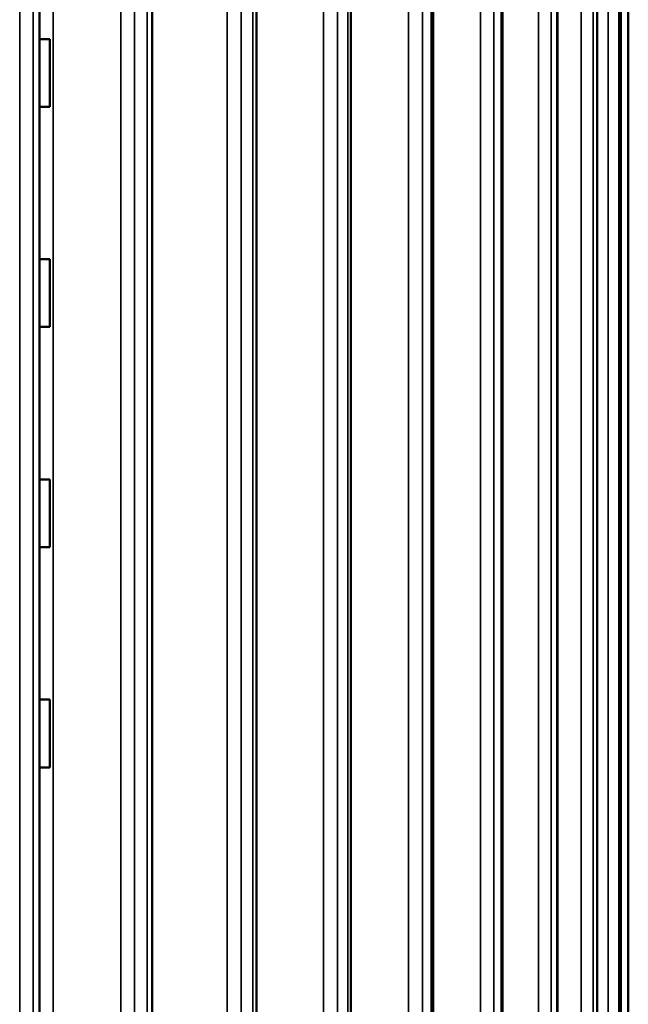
# Model space of a CAD drawing. Header units: millimetres. Extents: x 38 to 2514, y 38 to 1622.
# Tile 203 of 244: x 1771 to 1807, y 811 to 869. Entities that reach past the tile are written whole.
import ezdxf

# ---------------------------------------------------------------- set-up
doc = ezdxf.new("R2010")
doc.units = ezdxf.units.MM
doc.header["$LTSCALE"] = 7.692308
doc.layers.add('Visible (ISO)', color=7, linetype='Continuous', lineweight=50)
doc.layers.add('Visible Narrow (ISO)', color=7, linetype='Continuous', lineweight=35)

msp = doc.modelspace()

# ---------------------------------------------------------------- linework, layer by layer
at = {"layer": 'Visible (ISO)'}
for p, q in [((1772.192, 926.795), (1772.192, 775.343)), ((1778.842, 926.606), (1778.842, 775.343)), ((1785, 926.434), (1785, 775.343)), ((1790.558, 926.233), (1790.558, 775.343)), ((1795.424, 926.002), (1795.424, 775.343)), ((1799.512, 925.811), (1799.512, 775.343)), ((1802.754, 925.517), (1802.754, 775.343)), ((1805.093, 925.314), (1805.093, 775.343)), ((1806.49, 925.143), (1806.49, 775.343)), ((1806.923, 772.993), (1806.923, 924.943)), ((1772.215, 867.843), (1772.192, 867.843)), ((1772.215, 867.843), (1772.812, 867.843)), ((1772.812, 867.843), (1772.812, 863.843)), ((1772.215, 863.843), (1772.192, 863.843)), ((1772.215, 863.843), (1772.812, 863.843)), ((1772.215, 854.843), (1772.192, 854.843)), ((1772.215, 854.843), (1772.812, 854.843)), ((1772.812, 854.843), (1772.812, 850.843)), ((1772.215, 850.843), (1772.192, 850.843)), ((1772.215, 850.843), (1772.812, 850.843)), ((1772.215, 841.843), (1772.192, 841.843)), ((1772.215, 841.843), (1772.812, 841.843)), ((1772.812, 841.843), (1772.812, 837.843)), ((1772.215, 837.843), (1772.192, 837.843)), ((1772.215, 837.843), (1772.812, 837.843)), ((1772.215, 828.843), (1772.192, 828.843)), ((1772.215, 828.843), (1772.812, 828.843)), ((1772.812, 828.843), (1772.812, 824.843)), ((1772.215, 824.843), (1772.192, 824.843)), ((1772.215, 824.843), (1772.812, 824.843))]:
    msp.add_line(p, q, dxfattribs=at)
at = {"layer": 'Visible Narrow (ISO)'}
for p, q in [((1772.999, 929.943), (1772.999, 775.343)), ((1776.997, 927.247), (1776.997, 775.343)), ((1783.263, 927.247), (1783.263, 775.343)), ((1788.95, 927.247), (1788.95, 775.343)), ((1793.961, 927.247), (1793.961, 775.343)), ((1798.21, 927.247), (1798.21, 775.343)), ((1801.624, 927.247), (1801.624, 775.343)), ((1804.144, 927.247), (1804.144, 775.343)), ((1805.729, 927.247), (1805.729, 775.343)), ((1771.028, 924.943), (1771.028, 775.343)), ((1771.825, 924.943), (1771.826, 775.343)), ((1777.798, 924.943), (1777.798, 775.343)), ((1778.546, 924.943), (1778.546, 775.343)), ((1784.083, 924.943), (1784.083, 775.343)), ((1784.768, 924.943), (1784.768, 775.343)), ((1789.775, 924.943), (1789.775, 775.343)), ((1790.385, 924.943), (1790.386, 775.343)), ((1794.776, 924.943), (1794.777, 775.343)), ((1795.302, 924.943), (1795.302, 775.343)), ((1799.002, 924.943), (1799.002, 775.343)), ((1799.434, 924.943), (1799.434, 775.343)), ((1802.379, 924.943), (1802.379, 775.343)), ((1802.709, 924.943), (1802.71, 775.343)), ((1804.85, 924.943), (1804.851, 775.343)), ((1805.073, 924.943), (1805.074, 775.343)), ((1806.373, 924.943), (1806.373, 775.343)), ((1806.485, 924.943), (1806.486, 775.343)), ((1806.921, 924.943), (1806.921, 775.343)), ((1772.215, 876.843), (1772.215, 867.843)), ((1772.215, 863.843), (1772.215, 854.843)), ((1772.215, 850.843), (1772.215, 841.843)), ((1772.215, 837.843), (1772.215, 828.843)), ((1772.215, 775.343), (1772.215, 824.843))]:
    msp.add_line(p, q, dxfattribs=at)

doc.saveas('drawing.dxf')
